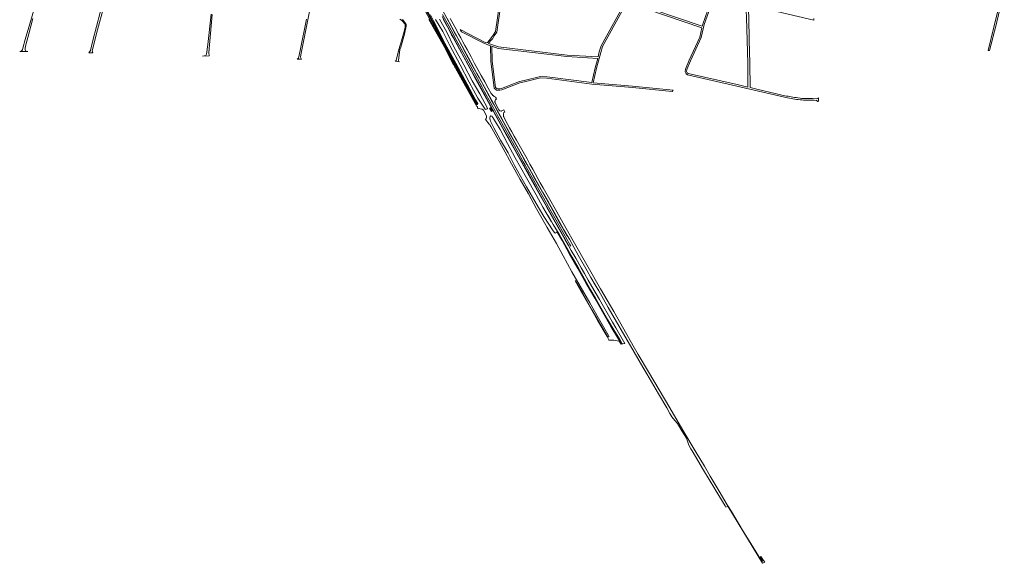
# Model space of a CAD drawing. Header units: metres. Extents: x 168032 to 180145, y 382923 to 399665.
# Tile 1 of 256: x 177867 to 179940, y 382923 to 384067. Entities that reach past the tile are written whole.
import ezdxf

# ---------------------------------------------------------------- set-up
doc = ezdxf.new("R2010")
doc.units = ezdxf.units.M
for name, color, linetype, lineweight in [('B-WE-GR-BEPLANTING_CULTUUR_BOSPLANTSOEN-GV', 8, 'Continuous', 18), ('B-WE-OG-WATER_SLOOT-GV', 8, 'Continuous', 18), ('B-WE-OG-WEG-GV', 8, 'Continuous', 18), ('B-WE-VH-ONVERHARD-GV', 8, 'Continuous', 18), ('B-WE-VH-VERHARDING_FUNDERING_ZAND-GV', 8, 'Continuous', 18), ('B-WE-VW-MARKERING_PICTOGRAM-G', 8, 'Continuous', 18)]:
    doc.layers.add(name, color=color, linetype=linetype, lineweight=lineweight)

msp = doc.modelspace()

# ---------------------------------------------------------------- linework, layer by layer
at = {"layer": 'B-WE-GR-BEPLANTING_CULTUUR_BOSPLANTSOEN-GV', "flags": 128}
msp.add_lwpolyline([(178727.835, 384067.436), (178760.01, 384010.29), (178777.93, 383975.85), (178779.734, 383972.45), (178782.847, 383966.584), (178783.367, 383966.568), (178783.681, 383966.954), (178783.684, 383967.568), (178780.747, 383972.848), (178757.252, 384017.638), (178733.021, 384061.396), (178709.943, 384105.752)], dxfattribs=at)
at = {"layer": 'B-WE-OG-WATER_SLOOT-GV', "flags": 128}
for points in [[(178709.943, 384105.752), (178733.021, 384061.396), (178757.252, 384017.638), (178780.747, 383972.848), (178783.684, 383967.568), (178783.681, 383966.954), (178783.367, 383966.568), (178782.847, 383966.584), (178783.309, 383965.733), (178783.781, 383964.865), (178784.39, 383964.858), (178785.07, 383964.542), (178785.956, 383963.491), (178805.069, 383929.159), (178827.821, 383888.099), (178828.609, 383887.933), (178829.617, 383887.974), (178830.443, 383888.492), (178830.811, 383889.288), (178830.922, 383890.001), (178826.103, 383898.041), (178808.356, 383931.094), (178784.627, 383975.29), (178761.761, 384017.504), (178737.941, 384064.008), (178731.613, 384077.251)], [(178713.406, 384107.545), (178736.389, 384063.068), (178759.828, 384018.971), (178783.294, 383974.233), (178807.177, 383930.306), (178829.461, 383889.515), (178828.896, 383889.196), (178806.035, 383929.685), (178782.064, 383973.564), (178758.585, 384018.327), (178734.708, 384062.269), (178711.63, 384106.625)], [(178711.63, 384106.625), (178734.708, 384062.269), (178758.585, 384018.327), (178782.064, 383973.564), (178806.035, 383929.685), (178828.896, 383889.196), (178829.461, 383889.515), (178807.177, 383930.306), (178783.294, 383974.233), (178759.828, 384018.971), (178736.389, 384063.068), (178713.406, 384107.545)]]:
    msp.add_lwpolyline(points, dxfattribs=at)
at = {"layer": 'B-WE-OG-WEG-GV', "flags": 128}
for points in [[(178731.613, 384077.251), (178737.941, 384064.008), (178761.761, 384017.504), (178784.627, 383975.29), (178808.356, 383931.094), (178826.103, 383898.041), (178830.922, 383890.001), (178830.811, 383889.288), (178830.443, 383888.492), (178829.617, 383887.974), (178828.609, 383887.933), (178827.821, 383888.099), (178805.069, 383929.159), (178785.956, 383963.491), (178785.07, 383964.542), (178784.39, 383964.858), (178783.781, 383964.865), (178828.872, 383883.873), (178829.069, 383883.896), (178829.389, 383883.892), (178829.701, 383883.823), (178829.993, 383883.694), (178830.253, 383883.509), (178830.471, 383883.275), (178830.638, 383883.003), (178830.747, 383882.703), (178830.793, 383882.388), (178830.776, 383882.07), (178830.695, 383881.761), (178830.555, 383881.475), (178830.36, 383881.223), (178830.829, 383880.387), (178831.709, 383878.82), (178834.106, 383880.092), (178838.891, 383878.591), (178839.876, 383878.197), (178840.11, 383878.569), (178842.081, 383877.026), (178842.947, 383876.106), (178849.302, 383864.262), (178849.723, 383862.384), (178849.705, 383860.585), (178849.337, 383860.609), (178849.209, 383860.165), (178848.794, 383858.906), (178847.887, 383857.77), (178847.152, 383856.707), (178855.363, 383846.606), (178856.172, 383845.93), (178857.348, 383844.239), (178858.571, 383842.078), (178863.885, 383832.021), (178884.324, 383795.723), (178901.802, 383763.43), (178920.331, 383730.6), (178937.724, 383700.073), (178954.942, 383668.607), (178977.409, 383629.618), (178996.833, 383595.481), (179010.534, 383569.781), (179029.23, 383536.315), (179046.6, 383505.605), (179066.76, 383470.479), (179085.062, 383438.23), (179106.009, 383402.327), (179107.04, 383400.425), (179107.054, 383399.968), (179106.927, 383399.665), (179106.291, 383399.375), (179105.967, 383399.117), (179105.338, 383398.957), (179104.932, 383398.937), (179104.577, 383399.19), (179104.12, 383399.824), (179084.228, 383433.217), (179070.614, 383457.251), (179052.169, 383490.044), (179036.603, 383517.172), (179036.289, 383517.378), (179035.949, 383517.34), (179036.229, 383516.819), (179051.734, 383489.797), (179070.179, 383457.005), (179083.795, 383432.966), (179103.701, 383399.549), (179106.815, 383392.732), (179107.01, 383392.305), (179108.116, 383392.301), (179117.428, 383392.264), (179127.745, 383389.907), (179129.1, 383389.119), (179128.567, 383390.047), (179128.888, 383390.234), (179132.739, 383383.574), (179133.449, 383383.742), (179127.041, 383393.926), (179111.129, 383420.596), (179093.599, 383451.841), (179077.402, 383480.374), (179059.307, 383511.763), (179041.802, 383542.984), (179023.418, 383574.87), (179008.566, 383601.663), (178997.568, 383620.948), (178997.144, 383618.958), (178995.431, 383618.179), (178994.063, 383617.669), (178992.693, 383618.581), (178989.581, 383621.992), (178970.084, 383652.448), (178953.796, 383679.91), (178933.501, 383714.886), (178908.573, 383759.539), (178894.859, 383786.385), (178878.798, 383812.888), (178864.768, 383839.234), (178857.82, 383852.87), (178856.777, 383855.936), (178856.311, 383857.854), (178856.53, 383860.441), (178857.215, 383862.865), (178858.539, 383864.048), (178860.529, 383863.44), (178862.612, 383861.097), (178877.901, 383835.531), (178893.271, 383806.206), (178909.814, 383775.722), (178933.927, 383733.925), (178954.266, 383698.307), (178968.209, 383671.987), (178986.224, 383641.334), (178979.256, 383654.85), (178989.954, 383635.662), (179002.097, 383615.354), (179015.067, 383592.749), (179029.539, 383567.002), (179042.124, 383544.942), (179055.639, 383521.31), (179067.856, 383499.408), (179078.862, 383480.225), (179091.153, 383459.336), (179105.134, 383435.295), (179117.356, 383414.161), (179129.801, 383393.274), (179135.037, 383384.118), (179135.644, 383384.262), (179136.372, 383384.434), (179140.417, 383385.392), (179121.372, 383418.165), (179114.621, 383429.783), (179086.989, 383477.859), (179071.352, 383504.877), (179063.482, 383518.743), (179055.626, 383532.513), (179048.688, 383544.43), (179037.407, 383564.409), (179027.805, 383581.082), (179021.854, 383591.754), (179014.265, 383604.993), (179000.477, 383629.44), (178979.565, 383666.521), (178972.673, 383678.754), (178962.556, 383696.943), (178946.463, 383725.442), (178927.837, 383758.654), (178923.821, 383766.059), (178909.754, 383791.077), (178892.494, 383822.296), (178879.548, 383845.669), (178875.197, 383853.444), (178857.988, 383884.735), (178841.935, 383914.116), (178827.068, 383941.111), (178817.821, 383958.04), (178814.351, 383964.413), (178796.697, 383996.842), (178779.275, 384029.017), (178776.012, 384034.983), (178766.948, 384051.907), (178758.455, 384067.605)], [(178750.244, 384068.023), (178765.9, 384040.193), (178780.662, 384009.826), (178801.634, 383971.962), (178819.436, 383938.316), (178835.558, 383910.293), (178851.804, 383880.342), (178851.401, 383879.561), (178850.752, 383878.951), (178849.666, 383878.123), (178847.976, 383877.684), (178846.847, 383878.259), (178845.029, 383880.386), (178831.361, 383901.555), (178813.117, 383935.292), (178793.773, 383971.598), (178772.242, 384012.014), (178757.582, 384041.711), (178742.004, 384067.359)], [(178766.721, 384069.006), (178786.271, 384032.794), (178793.994, 384018.554), (178811.464, 383986.514), (178829.3, 383953.695), (178834.047, 383944.896), (178848.643, 383918.24), (178875.484, 383869.636), (178882.208, 383857.312), (178886.212, 383850.039), (178899.948, 383825.169), (178923.816, 383782.344), (178930.658, 383769.861), (178944.286, 383745.529), (178968.21, 383702.952), (178979.604, 383682.702), (178991.577, 383661.322), (179012.532, 383624.284), (179019.43, 383612.166), (179023.851, 383604.395), (179028.81, 383595.665), (179042.72, 383571.068), (179061.477, 383538.165), (179069.373, 383524.376), (179078.264, 383508.834), (179085.673, 383495.928), (179105.833, 383460.782), (179128.159, 383422.093), (179132.803, 383414.134), (179160.042, 383367.164), (179178.398, 383335.639), (179186.919, 383321.006), (179211.419, 383279.222), (179228.999, 383249.426), (179235.727, 383238.024), (179239.931, 383230.952), (179246.06, 383223.413), (179251.873, 383216.496), (179260.932, 383201.496), (179270.366, 383185.562), (179275.454, 383170.878), (179279.934, 383163.393), (179282.292, 383159.451), (179306.435, 383118.851), (179330.237, 383079.058), (179331.16, 383077.527), (179351.891, 383043.154), (179353.367, 383040.706), (179353.39, 383040.67), (179357.282, 383043.016), (179430.276, 382922.526), (179430.643, 382922.744), (179430.783, 382922.543), (179435.158, 382925.03), (179431.336, 382930.386), (179426.822, 382936.71), (179425.984, 382936.488), (179425.802, 382935.856), (179426.081, 382935.153), (179430.176, 382927.946), (179430.174, 382927.421), (179429.726, 382927.129), (179429.124, 382926.977), (179428.653, 382927.178), (179428.297, 382927.683), (179411.479, 382955.121), (179388.195, 382992.462), (179365.029, 383031.237), (179357.814, 383043.337), (179356.372, 383045.755), (179339.212, 383074.533), (179320.604, 383105.684), (179308.056, 383126.79), (179290.79, 383156.058), (179262.431, 383203.069), (179235.263, 383249.431), (179190.417, 383325.536), (179168.695, 383362.012), (179158.078, 383380.399), (179138.479, 383415.095), (179117.313, 383452.199), (179089.575, 383500.216), (179034.905, 383596.127), (179017.262, 383626.905), (178997.486, 383662.221), (178979.746, 383693.233), (178968.685, 383712.62), (178962.467, 383723.52), (178947.014, 383752), (178940.834, 383762.883), (178934.694, 383773.79), (178929.229, 383783.579), (178923.795, 383793.386), (178918.212, 383803.243), (178912.653, 383813.114), (178907.795, 383821.787), (178902.953, 383830.472), (178897.983, 383839.39), (178893.042, 383848.327), (178885.998, 383861.194), (178885.734, 383862.173), (178885.523, 383863.164), (178885.365, 383864.165), (178885.26, 383865.174), (178885.21, 383866.186), (178885.215, 383867.243), (178885.279, 383868.299), (178885.402, 383869.349), (178885.582, 383870.391), (178885.821, 383871.421), (178888.35, 383873.048), (178886.151, 383876.855), (178881.454, 383874.783), (178881.126, 383874.797), (178881.374, 383874.121), (178877.766, 383875.118), (178877.101, 383875.443), (178876.274, 383876.011), (178875.602, 383877.092), (178867.555, 383891.873), (178867.368, 383892.279), (178867.222, 383892.812), (178867.149, 383893.532), (178867.249, 383894.406), (178867.402, 383895.349), (178867.687, 383896.603), (178868.494, 383898.498), (178868.908, 383898.405), (178869.575, 383899.632), (178870.27, 383900.339), (178868.191, 383903.686), (178865.598, 383905.074), (178863.444, 383907.04), (178863.066, 383907.308), (178862.352, 383907.899), (178861.683, 383908.54), (178861.064, 383909.229), (178860.497, 383909.962), (178859.986, 383910.735), (178859.533, 383911.543), (178852.915, 383922.531), (178845.69, 383935.853), (178838.418, 383949.149), (178831.465, 383961.761), (178824.47, 383974.35), (178816.811, 383988.663), (178808.61, 384003.842), (178804.12, 384012.057), (178799.655, 384020.287), (178795.14, 384028.67), (178790.65, 384037.068), (178782.901, 384051.317), (178773.121, 384069.388)]]:
    msp.add_lwpolyline(points, dxfattribs=at)
msp.add_lwpolyline([(178857.347, 383881.368), (178861.312, 383873.968), (178860.016, 383873.187), (178855.994, 383880.637)], close=True, dxfattribs=at)
at = {"layer": 'B-WE-VH-ONVERHARD-GV', "flags": 128}
for points in [[(178921.417, 384187.811), (178924.513, 384192.01), (179054.023, 384133.614), (179144.646, 384103.099), (179131.597, 384085.514), (179090.734, 384011.595), (179086.923, 383998.779), (179084.251, 383988.307), (179019.079, 383992.049), (178874.58, 384009.312), (178853.52, 384016.643), (178857.744, 384021.838), (178861.722, 384026.477), (178865.728, 384032.504), (178870.882, 384040.452), (178879.671, 384098.568), (178886.659, 384135.902), (178890.615, 384146.371), (178912.606, 384177.438)], [(179318.91, 384105.645), (179319.68, 384103.726), (179319.821, 384099.677), (179304.538, 384057.359), (179303.553, 384052.757), (179149.515, 384104.625), (179151.282, 384107.007), (179168.447, 384145.094), (179174.796, 384143.557), (179222.379, 384127.346), (179231.496, 384123.541), (179238.127, 384118.191), (179242.926, 384113.344), (179247.777, 384110.048), (179251.728, 384108.272), (179258.293, 384104.902), (179262.201, 384104.825), (179277.403, 384104.884), (179304.782, 384110.944), (179317.495, 384109.579)], [(179398.131, 384023.443), (179399.325, 383974.792), (179399.838, 383924.72), (179377.217, 383929.971), (179273.992, 383953.157), (179271.901, 383954.612), (179270.544, 383957.466), (179271.049, 383961.556), (179278.908, 383979.988), (179301.508, 384028.873), (179307.429, 384056.532), (179322.838, 384099.198), (179322.658, 384104.361), (179321.715, 384106.712), (179320.812, 384109.223), (179325.334, 384108.738), (179390.181, 384102.803), (179395.737, 384101.16), (179397.01, 384070.746)], [(178861.253, 383979.347), (178860.961, 384010.876), (178873.901, 384006.372), (179018.815, 383989.059), (179083.496, 383985.345), (179078.315, 383965.037), (179071.181, 383934.319), (178976.863, 383946.303), (178963.025, 383947.073), (178928.794, 383938.848), (178918.854, 383936.572), (178880.814, 383921.638), (178877.343, 383921.212), (178873.81, 383921.282), (178871.412, 383921.542), (178868.492, 383924.003)]]:
    msp.add_lwpolyline(points, close=True, dxfattribs=at)
for points in [[(179936.71, 384129.133), (179917.882, 384050.983), (179905.319, 384001.554), (179908.564, 384001.706), (179915.376, 384028.75), (179916.245, 384032.201), (179920.791, 384050.25), (179939.633, 384128.457)], [(179147.635, 384102.093), (179302.921, 384049.804), (179298.645, 384029.828), (179276.166, 383981.206), (179268.123, 383962.343), (179267.46, 383956.967), (179269.534, 383952.604), (179272.761, 383950.359), (179376.59, 383927.037), (179483.287, 383902.012)], [(178876.713, 384099.068), (178868.013, 384041.541), (178863.22, 384034.151), (178859.325, 384028.291), (178855.441, 384023.761), (178851.291, 384018.656), (178849.663, 384017.882), (178846.882, 384018.872), (178794.113, 384045.713), (178794.753, 384044.452), (178796.415, 384041.176), (178845.195, 384016.364), (178857.951, 384011.924), (178858.255, 383979.138), (178865.668, 383922.459), (178870.179, 383918.658), (178873.618, 383918.285), (178877.497, 383918.208), (178881.557, 383918.707), (178919.742, 383933.698), (178929.479, 383935.927), (178963.298, 383944.053), (178976.59, 383943.314), (179071.511, 383931.253), (179156.852, 383924.041), (179240.55, 383915.261), (179242.761, 383918.045), (179157.135, 383927.028), (179074.195, 383934.037), (179081.23, 383964.327), (179089.815, 383997.98), (179093.517, 384010.428), (179134.126, 384083.887)], [(179471.223, 383908.149), (179460.314, 383910.681), (179418.765, 383920.326), (179404.503, 383923.637), (179403.979, 383974.873), (179402.784, 384023.555), (179401.662, 384070.898), (179400.455, 384099.765), (179427.647, 384091.723), (179538.851, 384066.019)], [(179538.851, 384066.019), (179538.71, 384069.131)], [(179545.05, 383900.059), (179535.527, 383900.955), (179513.407, 383901.112)], [(179543.634, 383896.583), (179544.203, 383896.407), (179544.749, 383896.168), (179545.265, 383895.869), (179545.744, 383895.515), (179546.09, 383895.227), (179546.281, 383895.031), (179546.405, 383894.905), (179546.685, 383894.553), (179546.928, 383894.174), (179547.11, 383893.814), (179547.884, 383894.868), (179547.99, 383895.023), (179548.078, 383895.189), (179548.149, 383895.363), (179548.2, 383895.544), (179548.233, 383895.729), (179548.246, 383895.916), (179548.238, 383896.104), (179548.289, 383902.247)]]:
    msp.add_lwpolyline(points, dxfattribs=at)
at = {"layer": 'B-WE-VH-ONVERHARD-GV'}
for points in [[(179497.804, 383903.139, -0.01806164), (179471.223, 383908.149)], [(179483.287, 383902.012, 0.03425907), (179513.556, 383897.777)], [(179513.407, 383901.112, -0.01044527), (179497.804, 383903.139)], [(179513.556, 383897.777, 0.01522868), (179527.085, 383897.233)], [(179527.085, 383897.233, -0.03867271), (179543.634, 383896.583)], [(179548.289, 383902.247, -0.34258037), (179545.05, 383900.059)]]:
    msp.add_lwpolyline(points, format="xyb", dxfattribs=at)
at = {"layer": 'B-WE-VH-VERHARDING_FUNDERING_ZAND-GV', "flags": 128}
for points in [[(178470.525, 384067.758), (178457.299, 384001.773), (178453.845, 383985.901), (178450.921, 383983.596), (178459.544, 383983.469), (178457.446, 383987.665), (178458.327, 383992.662), (178486.25, 384134.037)], [(178043.799, 384112.019), (178020.425, 384022.678), (178015.281, 384001.663), (178011.769, 383996.912), (178020.399, 383996.743), (178018.955, 384001.075), (178030.271, 384045.016), (178042.322, 384088.957)], [(177896.223, 384086.429), (177887.739, 384057.914), (177877.862, 384024.764), (177873.318, 384006.628), (177872.248, 384002.937), (177871.119, 384001.695), (177869.347, 384000.371), (177866.544, 383999.671), (177883.489, 383999.464), (177881.661, 383999.807), (177880.466, 384000.216), (177879.097, 384001.444), (177878.221, 384003.186), (177877.916, 384004.39), (177878.079, 384006.999), (177879.308, 384013.869), (177885.486, 384036.802), (177894.442, 384069.231)], [(178269.344, 384077.988), (178262.801, 384014.658), (178260.06, 383993.849), (178258.624, 383991.306), (178251.52, 383990.214), (178265.766, 383990.367), (178264.664, 383997.571), (178271.615, 384077.67)], [(178666.973, 384067.981), (178670.749, 384065.454), (178674.076, 384061.854), (178676.772, 384058.467), (178677.937, 384055.708), (178678.015, 384051.596), (178677.229, 384047.16), (178674.459, 384036.801), (178670.326, 384022.39), (178664.782, 384004.269), (178659.361, 383980.974), (178657.377, 383979.651), (178665.533, 383978.108), (178663.917, 383980.827), (178667.185, 384003.681), (178668.848, 384008.725), (178676.746, 384036.305), (178680.166, 384053.258), (178679.991, 384056.249), (178677.475, 384060.816), (178672.723, 384066.979)]]:
    msp.add_lwpolyline(points, dxfattribs=at)
at = {"layer": 'B-WE-VW-MARKERING_PICTOGRAM-G', "flags": 128}
for points in [[(179019.53, 383611.064), (179001.984, 383642.046), (178984.572, 383672.95), (178979.23, 383682.491), (178975.673, 383688.749), (178970.096, 383698.749), (178951.416, 383732.065), (178944.015, 383745.288), (178934.479, 383762.306), (178930.323, 383769.677), (178919.612, 383788.977), (178899.404, 383825.317), (178889.289, 383843.569), (178881.833, 383857.104), (178874.973, 383869.595), (178865.214, 383887.284), (178860.928, 383895.114), (178844.203, 383925.512), (178833.708, 383944.732), (178820.899, 383968.326), (178806.019, 383995.541), (178797.316, 384011.722), (178785.89, 384032.58), (178782.077, 384039.54), (178774.947, 384052.799), (178756.547, 384086.78)], [(178755.911, 384073.252), (178767.178, 384052.42), (178777.146, 384033.962), (178779.708, 384029.239), (178792.534, 384005.599), (178799.839, 383992.148), (178818.053, 383958.841), (178827.543, 383941.337), (178838.032, 383922.335), (178853.883, 383893.474), (178875.698, 383853.712), (178883.22, 383840.122), (178893.305, 383821.786), (178913.442, 383785.597), (178924.222, 383766.265), (178928.339, 383758.874), (178937.874, 383741.932), (178949.566, 383721.002), (178956.938, 383707.925), (178964.086, 383695.246), (178973.136, 383679.022), (178980.042, 383666.669), (179000.436, 383630.494), (179015.068, 383604.656)], [(179026.807, 383590.112), (179024.897, 383593.447), (179011.978, 383616.083), (178998.616, 383639.87), (178980.214, 383672.627), (178975.751, 383680.524), (178960.274, 383708.04), (178945.404, 383734.485), (178930.92, 383760.472), (178926.832, 383767.766), (178915.898, 383787.368), (178896.107, 383822.969), (178885.315, 383842.508), (178878.309, 383855.16), (178872.805, 383865.236), (178867.392, 383874.969), (178861.36, 383886.023), (178858.439, 383891.321), (178845.529, 383914.826), (178839.955, 383924.93), (178830.169, 383942.825), (178820.494, 383960.533), (178803.705, 383991.418), (178792.719, 384011.582), (178782.36, 384030.673), (178779.689, 384035.595), (178769.848, 384053.804), (178757.108, 384077.381)]]:
    msp.add_lwpolyline(points, dxfattribs=at)

doc.saveas('drawing.dxf')
